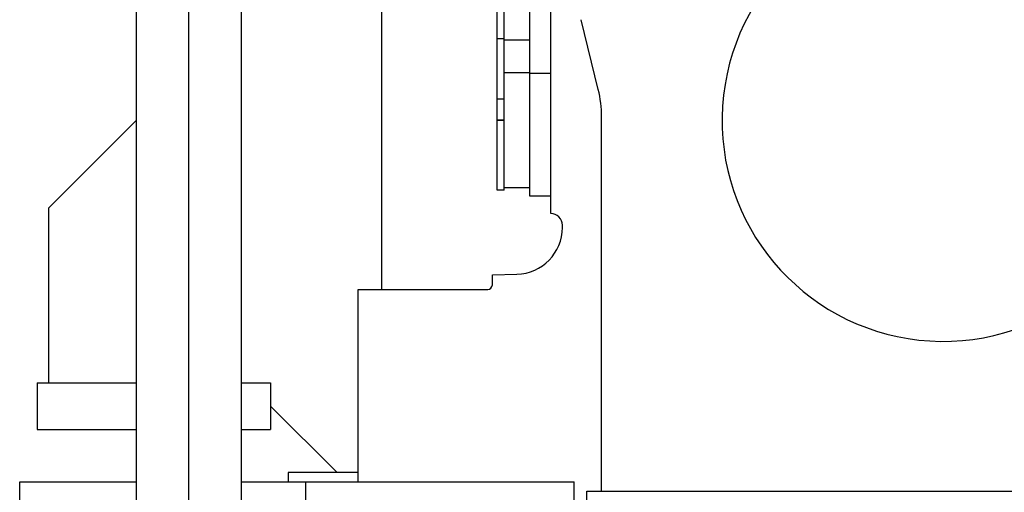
# Model space of a CAD drawing. Header units: millimetres. Extents: x 0 to 1189, y 0 to 841.
# Tile 189 of 193: x 944 to 978, y 584 to 600. Entities that reach past the tile are written whole.
import ezdxf

# ---------------------------------------------------------------- set-up
doc = ezdxf.new("R2010")
doc.units = ezdxf.units.MM
doc.header["$LTSCALE"] = 65.395
doc.linetypes.add('CENTER', pattern=[0.6, 0.375, -0.075, 0.075, -0.075])
for name, color, linetype in [('1907_153200_01_ABL700', 7, 'CONTINUOUS'), ('1907_153200_01_T1_PBL701', 7, 'CONTINUOUS'), ('1937_111000_09_SIMPLE1_D_ABL723', 7, 'CONTINUOUS'), ('1937_111200_09_SIMPLE1_B_ABL755', 7, 'CONTINUOUS'), ('1937_122000_06_SIMPLE1_A_ABL612', 7, 'CONTINUOUS'), ('32007_060000_TLKGS_KGS_V_ABL690', 7, 'CONTINUOUS'), ('32007_061000_TLKGS_KGS_V_ABL691', 7, 'CONTINUOUS'), ('32067_030000_TLKGS_V_ABL610', 7, 'CONTINUOUS'), ('32067_100000_TLKGS_V_ABL611', 7, 'CONTINUOUS'), ('6M32E_GENSET_GENERATOR_ABL641', 7, 'CONTINUOUS'), ('6M32E_GENSET_GRUNDRAHMEN_ABL485', 7, 'CONTINUOUS'), ('6M32E_GENSET_SCHUTZHAUBE_ABL730', 7, 'CONTINUOUS'), ('6M32E_GENSET_VERROHRUNG_ABL487', 7, 'CONTINUOUS'), ('links_3_VBL484', 7, 'CONTINUOUS')]:
    doc.layers.add(name, color=color, linetype=linetype)

# ---------------------------------------------------------------- blocks, each defined once
blk = doc.blocks.new('6M32E_GENSET_GRUNDRAHMEN_T1_PBL486', base_point=(985.693, 558.761))
at = {"layer": '6M32E_GENSET_GRUNDRAHMEN_T1_PBL486', "color": 7, "linetype": 'CONTINUOUS'}
for p, q in [((944.393, 581.561), (944.393, 583.961)), ((944.393, 583.961), (948.393, 583.961)), ((951.993, 583.961), (963.393, 583.961)), ((954.193, 583.961), (954.193, 581.561)), ((963.393, 581.561), (963.393, 583.961))]:
    blk.add_line(p, q, dxfattribs=at)
blk = doc.blocks.new('6M32E_GENSET_GRUNDRAHMEN_ABL485', base_point=(985.693, 558.761))
at = {"layer": '6M32E_GENSET_GRUNDRAHMEN_T1_PBL486'}
blk.add_blockref('6M32E_GENSET_GRUNDRAHMEN_T1_PBL486', (985.693, 558.761), dxfattribs=at)
blk = doc.blocks.new('1907_153200_01_T1_PBL701', base_point=(950.193, 605.766))
at = {"layer": '1907_153200_01_T1_PBL701', "color": 7, "linetype": 'CONTINUOUS'}
for p, q in [((948.393, 579.161), (948.393, 621.335)), ((951.993, 579.161), (951.993, 620.861))]:
    blk.add_line(p, q, dxfattribs=at)
at = {"layer": '1907_153200_01_T1_PBL701', "color": 2, "linetype": 'CENTER'}
blk.add_line((950.193, 578.955), (950.193, 621.098), dxfattribs=at)
blk = doc.blocks.new('1907_153200_01_ABL700', base_point=(950.193, 605.766))
at = {"layer": '1907_153200_01_T1_PBL701'}
blk.add_blockref('1907_153200_01_T1_PBL701', (950.193, 605.766), dxfattribs=at)
blk = doc.blocks.new('6M32E_GENSET_VERROHRUNG_ABL487', base_point=(990.793, 602.305))
at = {"layer": '1907_153200_01_ABL700'}
blk.add_blockref('1907_153200_01_ABL700', (950.193, 605.766), dxfattribs=at)
blk = doc.blocks.new('1937_122000_06_SIMPLE1_T1_A_PBL613', base_point=(986.046, 573.561))
at = {"layer": '1937_122000_06_SIMPLE1_T1_A_PBL613', "color": 7, "linetype": 'CONTINUOUS'}
for p, q in [((963.833, 583.641), (987.955, 583.641)), ((963.833, 581.321), (963.833, 583.641))]:
    blk.add_line(p, q, dxfattribs=at)
blk = doc.blocks.new('1937_122000_06_SIMPLE1_A_ABL612', base_point=(986.046, 573.561))
at = {"layer": '1937_122000_06_SIMPLE1_T1_A_PBL613'}
blk.add_blockref('1937_122000_06_SIMPLE1_T1_A_PBL613', (986.046, 573.561), dxfattribs=at)
blk = doc.blocks.new('1937_111000_09_SIMPLE1_T1_D_PBL724', base_point=(986.993, 621.261))
at = {"layer": '1937_111000_09_SIMPLE1_T1_D_PBL724', "color": 7, "linetype": 'CONTINUOUS'}
for p, q in [((962.593, 593.161), (962.593, 610.361)), ((962.993, 592.681), (962.993, 592.761)), ((960.593, 591.059), (961.434, 591.081)), ((960.593, 590.721), (960.593, 591.059)), ((955.993, 583.961), (955.993, 590.561)), ((955.993, 590.561), (960.433, 590.561))]:
    blk.add_line(p, q, dxfattribs=at)
for centre, radius, start, end in [((962.593, 592.761), 0.4, 0, 90), ((961.393, 592.681), 1.6, 271.5, 359.9994), ((960.433, 590.721), 0.16, 270, 360)]:
    blk.add_arc(centre, radius, start, end, dxfattribs=at)
blk = doc.blocks.new('1937_111000_09_SIMPLE1_D_ABL723', base_point=(986.993, 621.261))
at = {"layer": '1937_111000_09_SIMPLE1_T1_D_PBL724'}
blk.add_blockref('1937_111000_09_SIMPLE1_T1_D_PBL724', (986.993, 621.261), dxfattribs=at)
blk = doc.blocks.new('1937_111200_09_SIMPLE1_T3_B_PBL767', base_point=(962.233, 604.361))
at = {"layer": '1937_111200_09_SIMPLE1_T3_B_PBL767', "color": 7, "linetype": 'CONTINUOUS'}
for p, q in [((961.873, 593.761), (961.873, 614.961)), ((962.593, 614.961), (961.873, 614.961)), ((962.593, 610.361), (962.593, 613.753)), ((962.593, 593.761), (961.873, 593.761))]:
    blk.add_line(p, q, dxfattribs=at)
at = {"layer": '1937_111200_09_SIMPLE1_T3_B_PBL767', "color": 9, "linetype": 'CONTINUOUS'}
for p, q in [((962.593, 610.761), (961.873, 610.761)), ((962.593, 597.961), (961.873, 597.961))]:
    blk.add_line(p, q, dxfattribs=at)
blk = doc.blocks.new('1937_111200_09_SIMPLE1_T12_B_PBL768', base_point=(961.653, 608.561))
at = {"layer": '1937_111200_09_SIMPLE1_T12_B_PBL768', "color": 7, "linetype": 'CONTINUOUS'}
for p, q in [((960.753, 622.961), (960.753, 623.161)), ((960.993, 623.161), (960.753, 623.161)), ((960.993, 622.961), (960.993, 623.161)), ((961.473, 623.081), (960.993, 623.081)), ((960.753, 621.561), (960.753, 621.921)), ((960.993, 621.561), (960.993, 621.921)), ((960.753, 593.961), (960.753, 620.521)), ((960.993, 593.961), (960.993, 620.521)), ((962.553, 620.441), (962.553, 614.961)), ((960.993, 620.037), (960.753, 620.037)), ((960.993, 619.121), (962.553, 619.121)), ((960.993, 617.959), (960.753, 617.959)), ((960.993, 618.001), (962.553, 618.001)), ((960.993, 616.764), (960.753, 616.764)), ((960.993, 600.355), (960.753, 600.355)), ((960.993, 599.157), (960.753, 599.157)), ((960.993, 599.121), (961.873, 599.121)), ((960.993, 598.001), (961.873, 598.001)), ((960.993, 596.369), (960.753, 596.369)), ((960.993, 593.961), (960.753, 593.961)), ((961.873, 594.041), (960.993, 594.041))]:
    blk.add_line(p, q, dxfattribs=at)
at = {"layer": '1937_111200_09_SIMPLE1_T12_B_PBL768', "color": 9, "linetype": 'CONTINUOUS'}
for p, q in [((960.993, 597.089), (960.753, 597.089)), ((960.993, 596.357), (960.753, 596.357))]:
    blk.add_line(p, q, dxfattribs=at)
blk = doc.blocks.new('1937_111200_09_SIMPLE1_B_ABL755', base_point=(984.95, 625.161))
at = {"layer": '1937_111200_09_SIMPLE1_T12_B_PBL768'}
blk.add_blockref('1937_111200_09_SIMPLE1_T12_B_PBL768', (961.653, 608.561), dxfattribs=at)
at = {"layer": '1937_111200_09_SIMPLE1_T3_B_PBL767'}
blk.add_blockref('1937_111200_09_SIMPLE1_T3_B_PBL767', (962.233, 604.361), dxfattribs=at)
blk = doc.blocks.new('32067_100000_TLKGS_V_ABL611', base_point=(986.07, 618.245))
at = {"layer": '1937_111000_09_SIMPLE1_D_ABL723'}
blk.add_blockref('1937_111000_09_SIMPLE1_D_ABL723', (986.993, 621.261), dxfattribs=at)
at = {"layer": '1937_111200_09_SIMPLE1_B_ABL755'}
blk.add_blockref('1937_111200_09_SIMPLE1_B_ABL755', (984.95, 625.161), dxfattribs=at)
at = {"layer": '1937_122000_06_SIMPLE1_A_ABL612'}
blk.add_blockref('1937_122000_06_SIMPLE1_A_ABL612', (986.046, 573.561), dxfattribs=at)
blk = doc.blocks.new('32067_030000_TLKGS_V_ABL610', base_point=(992.664, 641.531))
at = {"layer": '32067_100000_TLKGS_V_ABL611'}
blk.add_blockref('32067_100000_TLKGS_V_ABL611', (986.07, 618.245), dxfattribs=at)
blk = doc.blocks.new('32007_641400_01_SIMPLE1_T1_X_PBL773', base_point=(976.048, 599.559))
at = {"layer": '32007_641400_01_SIMPLE1_T1_X_PBL773', "color": 7, "linetype": 'CONTINUOUS'}
for p, q in [((976.189, 603.936), (977.295, 603.741)), ((977.944, 602.814), (977.911, 602.629)), ((982.54, 597.104), (982.736, 597.104)), ((983.536, 596.304), (983.536, 595.18))]:
    blk.add_line(p, q, dxfattribs=at)
for centre, radius, start, end in [((976.048, 596.358), 7.58, 88.9322, 351.0641), ((977.156, 602.953), 0.8, 350, 80), ((978.305, 602.56), 0.4, 170, 250), ((976.048, 596.358), 6.2, 9.9378, 70), ((982.547, 597.504), 0.4, 190.9633, 269.0062), ((982.736, 596.304), 0.8, 0, 90)]:
    blk.add_arc(centre, radius, start, end, dxfattribs=at)
blk = doc.blocks.new('32007_641400_01_SIMPLE1_X_ABL772', base_point=(976.048, 599.559))
at = {"layer": '32007_641400_01_SIMPLE1_T1_X_PBL773'}
blk.add_blockref('32007_641400_01_SIMPLE1_T1_X_PBL773', (976.048, 599.559), dxfattribs=at)
blk = doc.blocks.new('32007_633500_01_SIMPLE1_T1_X_PBL776', base_point=(987.439, 606.829))
at = {"layer": '32007_633500_01_SIMPLE1_T1_X_PBL776', "color": 7, "linetype": 'CONTINUOUS'}
for p, q in [((964.222, 597.42), (963.634, 599.811)), ((964.337, 583.641), (964.337, 596.478))]:
    blk.add_line(p, q, dxfattribs=at)
blk.add_arc((960.393, 596.478), 3.944, 0, 13.8287, dxfattribs=at)
blk = doc.blocks.new('32007_633500_01_SIMPLE1_X_ABL775', base_point=(987.439, 606.829))
at = {"layer": '32007_633500_01_SIMPLE1_T1_X_PBL776'}
blk.add_blockref('32007_633500_01_SIMPLE1_T1_X_PBL776', (987.439, 606.829), dxfattribs=at)
blk = doc.blocks.new('32007_061000_TLKGS_KGS_V_ABL691', base_point=(987.621, 629.101))
at = {"layer": '32007_633500_01_SIMPLE1_X_ABL775'}
blk.add_blockref('32007_633500_01_SIMPLE1_X_ABL775', (987.439, 606.829), dxfattribs=at)
at = {"layer": '32007_641400_01_SIMPLE1_X_ABL772'}
blk.add_blockref('32007_641400_01_SIMPLE1_X_ABL772', (976.048, 599.559), dxfattribs=at)
blk = doc.blocks.new('32007_060000_TLKGS_KGS_V_ABL690', base_point=(987.621, 643.701))
at = {"layer": '32007_061000_TLKGS_KGS_V_ABL691'}
blk.add_blockref('32007_061000_TLKGS_KGS_V_ABL691', (987.621, 629.101), dxfattribs=at)
blk = doc.blocks.new('32067_000000_TLKGS_MARKETING_ABL609', base_point=(987.865, 641.531))
at = {"layer": '32007_060000_TLKGS_KGS_V_ABL690'}
blk.add_blockref('32007_060000_TLKGS_KGS_V_ABL690', (987.621, 643.701), dxfattribs=at)
at = {"layer": '32067_030000_TLKGS_V_ABL610'}
blk.add_blockref('32067_030000_TLKGS_V_ABL610', (992.664, 641.531), dxfattribs=at)
blk = doc.blocks.new('6M32E_GENSET_GENERATOR_T1_PBL642', base_point=(991.693, 623.529))
at = {"layer": '6M32E_GENSET_GENERATOR_T1_PBL642', "color": 7, "linetype": 'CONTINUOUS'}
for p, q in [((945.393, 593.361), (948.393, 596.361)), ((945.393, 587.361), (945.393, 593.361)), ((944.993, 587.361), (944.993, 585.761)), ((944.993, 587.361), (948.393, 587.361)), ((951.993, 587.361), (952.993, 587.361)), ((952.993, 587.361), (952.993, 585.761)), ((952.993, 586.561), (955.273, 584.281)), ((944.993, 585.761), (948.393, 585.761)), ((951.993, 585.761), (952.993, 585.761))]:
    blk.add_line(p, q, dxfattribs=at)
blk = doc.blocks.new('6M32E_GENSET_GENERATOR_ABL641', base_point=(991.693, 623.529))
at = {"layer": '6M32E_GENSET_GENERATOR_T1_PBL642'}
blk.add_blockref('6M32E_GENSET_GENERATOR_T1_PBL642', (991.693, 623.529), dxfattribs=at)
blk = doc.blocks.new('6M32E_GENSET_SCHUTZHAUBE_T1_PBL731', base_point=(986.993, 599.563))
at = {"layer": '6M32E_GENSET_SCHUTZHAUBE_T1_PBL731', "color": 7, "linetype": 'CONTINUOUS'}
for p, q in [((956.793, 605.561), (956.793, 590.561)), ((955.993, 584.281), (953.593, 584.281)), ((953.593, 584.281), (953.593, 583.961))]:
    blk.add_line(p, q, dxfattribs=at)
blk = doc.blocks.new('6M32E_GENSET_SCHUTZHAUBE_ABL730', base_point=(986.993, 599.563))
at = {"layer": '6M32E_GENSET_SCHUTZHAUBE_T1_PBL731'}
blk.add_blockref('6M32E_GENSET_SCHUTZHAUBE_T1_PBL731', (986.993, 599.563), dxfattribs=at)
blk = doc.blocks.new('LINKS_3_VBL484', base_point=(1001.223, 637.661))
at = {"layer": '32067_000000_TLKGS_MARKETING_ABL609'}
blk.add_blockref('32067_000000_TLKGS_MARKETING_ABL609', (987.865, 641.531), dxfattribs=at)
at = {"layer": '6M32E_GENSET_GENERATOR_ABL641'}
blk.add_blockref('6M32E_GENSET_GENERATOR_ABL641', (991.693, 623.529), dxfattribs=at)
at = {"layer": '6M32E_GENSET_GRUNDRAHMEN_ABL485'}
blk.add_blockref('6M32E_GENSET_GRUNDRAHMEN_ABL485', (985.693, 558.761), dxfattribs=at)
at = {"layer": '6M32E_GENSET_SCHUTZHAUBE_ABL730'}
blk.add_blockref('6M32E_GENSET_SCHUTZHAUBE_ABL730', (986.993, 599.563), dxfattribs=at)
at = {"layer": '6M32E_GENSET_VERROHRUNG_ABL487'}
blk.add_blockref('6M32E_GENSET_VERROHRUNG_ABL487', (990.793, 602.305), dxfattribs=at)

msp = doc.modelspace()

# ---------------------------------------------------------------- block references
at = {"layer": 'links_3_VBL484'}
msp.add_blockref('LINKS_3_VBL484', (1001.2225, 637.66074), dxfattribs=at)

doc.saveas('drawing.dxf')
